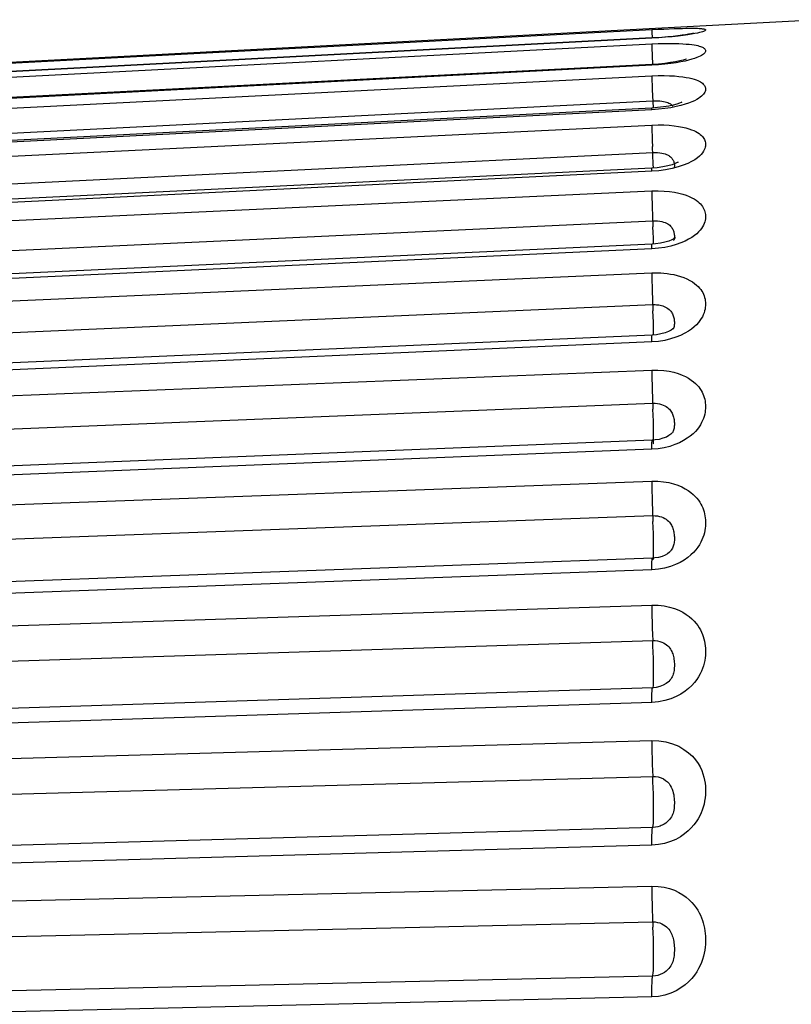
# Model space of a CAD drawing. Extents: x -841 to -216, y -127 to 601.
# Tile 7 of 201: x -836.85 to -832.9, y 212.31 to 217.35. Entities that reach past the tile are written whole.
import ezdxf

# ---------------------------------------------------------------- set-up
doc = ezdxf.new("R2010")
doc.units = 0
doc.header["$LTSCALE"] = 23.1
doc.layers.add('HEATSINK_AM_0', color=7, linetype='CONTINUOUS')

msp = doc.modelspace()

# ---------------------------------------------------------------- linework, layer by layer
at = {"layer": 'HEATSINK_AM_0', "color": 7}
for p, q in [((-832.7305, 217.3465), (-839.8898, 216.9712)), ((-833.6155, 217.253), (-839.8898, 216.9248)), ((-833.6155, 217.252), (-839.8898, 216.9237)), ((-839.8898, 216.8988), (-833.6155, 217.2229)), ((-833.6155, 217.252), (-833.6155, 217.253)), ((-833.6135, 217.1637), (-833.6114, 217.1177)), ((-833.6155, 217.1134), (-839.8898, 216.7893)), ((-833.6154, 217.1175), (-839.8896, 216.7934)), ((-839.8898, 216.7434), (-833.6155, 217.0597)), ((-839.8852, 216.6156), (-833.611, 216.9319)), ((-833.5749, 216.9314), (-833.5647, 216.9303)), ((-833.6155, 216.886), (-839.8898, 216.5696)), ((-833.6152, 216.895), (-839.8894, 216.5787)), ((-833.5189, 216.8967), (-833.5491, 216.892)), ((-839.8898, 216.5032), (-833.6155, 216.8082)), ((-839.8852, 216.3624), (-833.611, 216.6674)), ((-833.6085, 216.6094), (-833.6123, 216.6983)), ((-833.6155, 216.5721), (-839.8898, 216.2669)), ((-833.6149, 216.5879), (-839.8891, 216.2829)), ((-833.58, 216.5749), (-833.6155, 216.5721)), ((-833.5884, 216.59), (-833.6149, 216.5879)), ((-833.6078, 216.5885), (-833.6085, 216.6094)), ((-833.5458, 216.5795), (-833.58, 216.5749)), ((-833.5124, 216.586), (-833.5458, 216.5795)), ((-833.5124, 216.6055), (-833.5336, 216.5995)), ((-839.8898, 216.1807), (-833.6155, 216.4712)), ((-839.8852, 216.0285), (-833.611, 216.3189)), ((-833.6085, 216.2591), (-833.6097, 216.2885)), ((-833.6076, 216.2319), (-833.6085, 216.2591)), ((-833.5033, 216.22), (-833.5042, 216.2179)), ((-833.6155, 216.1753), (-839.8898, 215.8847)), ((-833.6144, 216.1997), (-839.8887, 215.9092)), ((-833.5812, 216.1782), (-833.6155, 216.1753)), ((-833.5963, 216.201), (-833.6144, 216.1997)), ((-839.8898, 215.7795), (-833.6155, 216.0523)), ((-839.8852, 215.6175), (-833.611, 215.8903)), ((-833.607, 215.7745), (-833.6076, 215.8008)), ((-833.5068, 215.7655), (-833.5068, 215.7655)), ((-833.6139, 215.7346), (-839.8882, 215.4618)), ((-833.4924, 215.7237), (-833.5198, 215.715)), ((-833.6155, 215.6998), (-839.8898, 215.4269)), ((-833.5816, 215.7028), (-833.6155, 215.6998)), ((-839.8898, 215.3041), (-833.6155, 215.5561)), ((-839.8852, 215.1341), (-833.611, 215.3861)), ((-833.5108, 215.2358), (-833.511, 215.2356)), ((-833.6133, 215.1976), (-839.8876, 214.9456)), ((-833.6155, 215.151), (-839.8898, 214.8988)), ((-833.5833, 215.1538), (-833.6155, 215.151)), ((-839.8898, 214.7596), (-833.6155, 214.9881)), ((-839.8852, 214.5834), (-833.611, 214.812)), ((-833.5177, 214.6335), (-833.5179, 214.6331)), ((-833.6127, 214.5947), (-839.8869, 214.3662)), ((-833.6155, 214.5347), (-839.8898, 214.306)), ((-839.8898, 214.152), (-833.6155, 214.3545)), ((-839.8852, 213.9716), (-833.611, 214.1742)), ((-833.6119, 213.9325), (-839.8862, 213.73)), ((-833.61, 213.9299), (-833.6097, 213.9301)), ((-833.6155, 213.8578), (-839.8898, 213.6551)), ((-839.8898, 213.4879), (-833.6155, 213.6622)), ((-839.8852, 213.3053), (-833.611, 213.4796)), ((-833.611, 213.2182), (-839.8852, 213.0439)), ((-833.6155, 213.1277), (-839.8898, 212.9532)), ((-833.5819, 213.1307), (-833.6155, 213.1277)), ((-839.8898, 212.7746), (-833.6155, 212.9188)), ((-839.8852, 212.5918), (-833.611, 212.736)), ((-833.611, 212.4589), (-839.8852, 212.3148)), ((-833.6155, 212.3523), (-839.8898, 212.2079))]:
    msp.add_line(p, q, dxfattribs=at)
for points in [[(-839.8898, 216.9677), (-833.5837, 217.2975), (-833.5541, 217.2989), (-833.5264, 217.3001), (-833.5012, 217.301)], [(-833.6155, 217.2959), (-833.6154, 217.2921), (-833.6151, 217.2827), (-833.6137, 217.2531)], [(-833.4047, 217.2765), (-833.4024, 217.2772), (-833.4032, 217.277), (-833.408, 217.2759), (-833.4163, 217.2741), (-833.4282, 217.2719), (-833.4431, 217.2695), (-833.4614, 217.2669), (-833.4827, 217.2641), (-833.5071, 217.2614), (-833.5342, 217.2588)], [(-833.5012, 217.301), (-833.4788, 217.3017), (-833.459, 217.3023), (-833.4414, 217.3026), (-833.4259, 217.3028), (-833.4123, 217.3029), (-833.4006, 217.3028), (-833.3905, 217.3026), (-833.3819, 217.3024), (-833.3745, 217.302), (-833.3681, 217.3016), (-833.3625, 217.3011), (-833.3577, 217.3006), (-833.3535, 217.2999), (-833.3499, 217.2992), (-833.347, 217.2985), (-833.3447, 217.2977), (-833.343, 217.2968), (-833.3419, 217.2958), (-833.3413, 217.2949), (-833.3413, 217.2938), (-833.3418, 217.2927), (-833.3429, 217.2915), (-833.3448, 217.2901), (-833.3476, 217.2886), (-833.3515, 217.2869), (-833.3567, 217.285), (-833.3635, 217.2829), (-833.3721, 217.2807), (-833.3829, 217.2782), (-833.3962, 217.2755), (-833.4123, 217.2726), (-833.4317, 217.2695), (-833.4548, 217.2662), (-833.4816, 217.2629)], [(-833.4816, 217.2629), (-833.5124, 217.2597), (-833.5458, 217.2567), (-833.58, 217.2541), (-833.6155, 217.252)], [(-833.5342, 217.2588), (-833.5638, 217.2563), (-833.5955, 217.2542), (-833.6155, 217.253)], [(-833.6155, 217.2229), (-833.5834, 217.2242), (-833.5534, 217.225), (-833.5255, 217.2253), (-833.5001, 217.2251), (-833.4777, 217.2244), (-833.4577, 217.2235), (-833.4401, 217.2223), (-833.4246, 217.2209), (-833.411, 217.2193), (-833.3994, 217.2176), (-833.3894, 217.2158), (-833.3808, 217.2139), (-833.3735, 217.212), (-833.3672, 217.2101), (-833.3616, 217.2081), (-833.3569, 217.2059), (-833.3527, 217.2037), (-833.3493, 217.2015), (-833.3465, 217.1991), (-833.3443, 217.1967), (-833.3427, 217.1942), (-833.3417, 217.1916), (-833.3413, 217.189), (-833.3414, 217.1863), (-833.3421, 217.1835), (-833.3434, 217.1806), (-833.3455, 217.1775), (-833.3484, 217.1742), (-833.3521, 217.1709), (-833.3567, 217.1675), (-833.3622, 217.164), (-833.3689, 217.1604), (-833.3769, 217.1566), (-833.3865, 217.1527), (-833.3981, 217.1485), (-833.4117, 217.1442), (-833.4276, 217.1398), (-833.4461, 217.1353), (-833.4673, 217.1308), (-833.4914, 217.1265), (-833.5189, 217.1224)], [(-833.6155, 217.2229), (-833.6154, 217.2157), (-833.6151, 217.2032), (-833.6135, 217.1637)], [(-833.5189, 217.1224), (-833.5491, 217.1187), (-833.5812, 217.1157), (-833.6155, 217.1134)], [(-833.4392, 217.1453), (-833.4392, 217.1453), (-833.4446, 217.1434), (-833.4558, 217.1399), (-833.4724, 217.1358), (-833.4939, 217.1313), (-833.5195, 217.127), (-833.549, 217.123), (-833.5816, 217.1198), (-833.6154, 217.1175)], [(-833.6155, 217.1134), (-833.6154, 217.1174), (-833.6154, 217.1175)], [(-833.6155, 217.0597), (-833.5834, 217.0608), (-833.5534, 217.061), (-833.5255, 217.0603), (-833.5001, 217.0589), (-833.4777, 217.057), (-833.4577, 217.0546), (-833.4401, 217.0519), (-833.4246, 217.0488), (-833.411, 217.0456), (-833.3994, 217.0423), (-833.3894, 217.0389), (-833.3808, 217.0355), (-833.3735, 217.0321), (-833.3672, 217.0287), (-833.3616, 217.0251), (-833.3569, 217.0215), (-833.3527, 217.0178), (-833.3493, 217.0139), (-833.3465, 217.01), (-833.3443, 217.006), (-833.3427, 217.002), (-833.3417, 216.9979), (-833.3413, 216.9937), (-833.3414, 216.9894), (-833.3421, 216.985), (-833.3434, 216.9804), (-833.3455, 216.9756), (-833.3484, 216.9707), (-833.3521, 216.9656), (-833.3567, 216.9604), (-833.3622, 216.9553), (-833.3689, 216.9499), (-833.3769, 216.9444), (-833.3865, 216.9386), (-833.3981, 216.9326), (-833.4117, 216.9265), (-833.4276, 216.9203), (-833.4461, 216.914), (-833.4673, 216.9079), (-833.4914, 216.9021), (-833.5189, 216.8967)], [(-833.6155, 217.0597), (-833.6154, 217.0493), (-833.6151, 217.0338), (-833.6144, 217.0136), (-833.6135, 216.9894), (-833.6094, 216.8954)], [(-833.611, 216.9319), (-833.5981, 216.9322), (-833.5861, 216.932), (-833.5749, 216.9314)], [(-833.5647, 216.9303), (-833.5557, 216.9289), (-833.5477, 216.9271), (-833.5406, 216.9252), (-833.5344, 216.923), (-833.5289, 216.9207), (-833.5242, 216.9182), (-833.5201, 216.9157), (-833.5167, 216.913), (-833.5137, 216.9104)], [(-833.4645, 216.9242), (-833.4632, 216.925), (-833.4659, 216.9237), (-833.4739, 216.9202), (-833.4873, 216.9156), (-833.5058, 216.9104), (-833.5292, 216.9052)], [(-833.6155, 216.886), (-833.6154, 216.8932), (-833.6152, 216.895)], [(-833.5491, 216.892), (-833.5812, 216.8885), (-833.6155, 216.886)], [(-833.5292, 216.9052), (-833.5567, 216.9005), (-833.5872, 216.897), (-833.6152, 216.895)], [(-833.5137, 216.9104), (-833.5111, 216.9076), (-833.5088, 216.9048)], [(-833.6155, 216.8082), (-833.5837, 216.809), (-833.5541, 216.8087), (-833.5264, 216.8071), (-833.5011, 216.8046), (-833.4788, 216.8015), (-833.459, 216.7977), (-833.4414, 216.7935), (-833.4258, 216.789), (-833.4123, 216.7843), (-833.4005, 216.7795), (-833.3905, 216.7746), (-833.3819, 216.7697), (-833.3744, 216.7649), (-833.3681, 216.76), (-833.3625, 216.7551), (-833.3576, 216.7501), (-833.3534, 216.7449), (-833.3499, 216.7397), (-833.347, 216.7343), (-833.3447, 216.7288), (-833.343, 216.7233), (-833.3419, 216.7178), (-833.3413, 216.7122), (-833.3413, 216.7066), (-833.3418, 216.7008), (-833.343, 216.6947), (-833.3448, 216.6883), (-833.3476, 216.6814), (-833.3515, 216.674), (-833.3567, 216.6662), (-833.3635, 216.6579), (-833.3721, 216.6493), (-833.3829, 216.6403), (-833.3962, 216.631), (-833.4124, 216.6216), (-833.4317, 216.6121), (-833.4548, 216.6028), (-833.4816, 216.594), (-833.5124, 216.586)], [(-833.6155, 216.8082), (-833.6154, 216.7948), (-833.6151, 216.7764), (-833.6144, 216.7537), (-833.6135, 216.7274), (-833.6123, 216.6983)], [(-833.611, 216.6674), (-833.5983, 216.6676), (-833.5864, 216.6673), (-833.5753, 216.6662), (-833.5651, 216.6647), (-833.5562, 216.6628), (-833.5482, 216.6605), (-833.5411, 216.658), (-833.5349, 216.6552), (-833.5294, 216.6523), (-833.5247, 216.6492), (-833.5206, 216.646), (-833.5171, 216.6428), (-833.5141, 216.6395), (-833.5115, 216.6361), (-833.5092, 216.6327)], [(-833.4842, 216.6166), (-833.4821, 216.6186), (-833.4817, 216.6189), (-833.4867, 216.6161), (-833.4968, 216.6113), (-833.5124, 216.6055)], [(-833.5092, 216.6327), (-833.5072, 216.6291), (-833.5055, 216.6254), (-833.504, 216.6216), (-833.5028, 216.6177), (-833.5018, 216.6139), (-833.5011, 216.6101)], [(-833.6155, 216.5721), (-833.6154, 216.5826), (-833.6151, 216.5875), (-833.6149, 216.5879)], [(-833.5336, 216.5995), (-833.5594, 216.594), (-833.5884, 216.59)], [(-833.5011, 216.6101), (-833.5006, 216.6064), (-833.5004, 216.603), (-833.5004, 216.5996), (-833.5006, 216.5965), (-833.5011, 216.5934), (-833.5019, 216.5905)], [(-833.6155, 216.4712), (-833.5834, 216.4717), (-833.5534, 216.4707), (-833.5255, 216.4682), (-833.5001, 216.4645), (-833.4777, 216.46), (-833.4578, 216.4548), (-833.4401, 216.4491), (-833.4246, 216.443), (-833.411, 216.4367), (-833.3994, 216.4303), (-833.3894, 216.4239), (-833.3808, 216.4175), (-833.3735, 216.4112), (-833.3672, 216.4049), (-833.3616, 216.3985), (-833.3569, 216.392), (-833.3527, 216.3853), (-833.3493, 216.3785), (-833.3465, 216.3716), (-833.3443, 216.3646), (-833.3427, 216.3576), (-833.3417, 216.3505), (-833.3413, 216.3434), (-833.3414, 216.3361), (-833.3421, 216.3287), (-833.3434, 216.321), (-833.3455, 216.313), (-833.3484, 216.3048), (-833.3521, 216.2964), (-833.3567, 216.2879), (-833.3622, 216.2795), (-833.3689, 216.2709), (-833.3769, 216.262), (-833.3865, 216.2529), (-833.3981, 216.2434), (-833.4117, 216.2339), (-833.4276, 216.2242), (-833.4461, 216.2148), (-833.4673, 216.2056), (-833.4914, 216.197), (-833.5189, 216.1893)], [(-833.6155, 216.4712), (-833.6154, 216.4548), (-833.6151, 216.4338), (-833.6144, 216.4089), (-833.6135, 216.3808), (-833.6123, 216.3505), (-833.6097, 216.2885)], [(-833.611, 216.3189), (-833.5981, 216.3191), (-833.5861, 216.3184), (-833.5749, 216.317), (-833.5647, 216.315), (-833.5557, 216.3125), (-833.5477, 216.3097), (-833.5406, 216.3065), (-833.5344, 216.3031), (-833.5289, 216.2994), (-833.5242, 216.2957), (-833.5201, 216.2918), (-833.5167, 216.2879), (-833.5137, 216.284), (-833.5111, 216.2799), (-833.5088, 216.2758), (-833.5069, 216.2715)], [(-833.5069, 216.2715), (-833.5052, 216.267), (-833.5037, 216.2624), (-833.5026, 216.2578), (-833.5016, 216.2531), (-833.501, 216.2485), (-833.5006, 216.244), (-833.5004, 216.2396), (-833.5004, 216.2354), (-833.5007, 216.2314)], [(-833.6068, 216.2002), (-833.607, 216.2074), (-833.6076, 216.2319)], [(-833.5138, 216.2213), (-833.5292, 216.2152), (-833.5485, 216.2094)], [(-833.4956, 216.2314), (-833.4949, 216.2322), (-833.4965, 216.2309), (-833.5028, 216.2269), (-833.5138, 216.2213)], [(-833.5007, 216.2314), (-833.5013, 216.2275), (-833.5021, 216.2237), (-833.5033, 216.22)], [(-833.6155, 216.1753), (-833.6154, 216.1888), (-833.6151, 216.197), (-833.6144, 216.1997)], [(-833.5485, 216.2094), (-833.5711, 216.2045), (-833.5963, 216.201)], [(-833.5189, 216.1893), (-833.5491, 216.1827), (-833.5812, 216.1782)], [(-833.6155, 216.0523), (-833.6001, 216.0527), (-833.5847, 216.0526), (-833.5694, 216.0521), (-833.5539, 216.051), (-833.5377, 216.0493), (-833.5211, 216.0469), (-833.5039, 216.0436), (-833.4865, 216.0395), (-833.4693, 216.0345), (-833.4524, 216.0286), (-833.4365, 216.0218), (-833.4217, 216.0144), (-833.4085, 216.0065), (-833.3969, 215.9985), (-833.3871, 215.9905), (-833.3788, 215.9826), (-833.3716, 215.9749), (-833.3655, 215.9672), (-833.3602, 215.9594), (-833.3557, 215.9516), (-833.3518, 215.9436), (-833.3485, 215.9355), (-833.3459, 215.9273), (-833.3439, 215.919), (-833.3425, 215.9106), (-833.3416, 215.9023), (-833.3413, 215.8938), (-833.3415, 215.8852), (-833.3423, 215.8764), (-833.3437, 215.8673), (-833.3459, 215.8579), (-833.3489, 215.8482), (-833.3527, 215.8384), (-833.3574, 215.8285), (-833.363, 215.8187), (-833.3697, 215.8086), (-833.3778, 215.7983), (-833.3875, 215.7877), (-833.3991, 215.7767), (-833.4128, 215.7657), (-833.4288, 215.7546), (-833.4472, 215.7438), (-833.4684, 215.7334), (-833.4924, 215.7237)], [(-833.6155, 216.0523), (-833.6154, 216.0331), (-833.6151, 216.0097), (-833.6144, 215.9828), (-833.6135, 215.9533), (-833.6123, 215.9222), (-833.6097, 215.8595)], [(-833.611, 215.8903), (-833.6048, 215.8904), (-833.5986, 215.8903), (-833.5925, 215.89), (-833.5863, 215.8894), (-833.5798, 215.8886), (-833.5732, 215.8873), (-833.5663, 215.8857), (-833.5593, 215.8835), (-833.5524, 215.8809), (-833.5456, 215.8779), (-833.5392, 215.8743), (-833.5332, 215.8703), (-833.5279, 215.866), (-833.5232, 215.8615), (-833.5192, 215.857), (-833.5158, 215.8524), (-833.5129, 215.8479), (-833.5104, 215.8432), (-833.5082, 215.8384), (-833.5064, 215.8334), (-833.5048, 215.8283), (-833.5034, 215.8231), (-833.5023, 215.8178), (-833.5015, 215.8124), (-833.5009, 215.8072), (-833.5005, 215.8019), (-833.5004, 215.7969), (-833.5004, 215.7919), (-833.5008, 215.7871), (-833.5014, 215.7824), (-833.5023, 215.7778), (-833.5035, 215.7733), (-833.5051, 215.7691), (-833.5068, 215.7655)], [(-833.6076, 215.8008), (-833.6085, 215.8294), (-833.6097, 215.8595)], [(-833.6064, 215.7352), (-833.6066, 215.7513), (-833.607, 215.7745)], [(-833.5062, 215.7667), (-833.5056, 215.7677), (-833.5049, 215.7687), (-833.508, 215.7659), (-833.5165, 215.7601)], [(-833.6155, 215.6998), (-833.6154, 215.7163), (-833.6151, 215.7277), (-833.6144, 215.7337), (-833.6139, 215.7346)], [(-833.5165, 215.7601), (-833.5303, 215.753), (-833.5481, 215.7461), (-833.5691, 215.7404), (-833.5921, 215.7364), (-833.6139, 215.7346)], [(-833.5198, 215.715), (-833.5497, 215.7078), (-833.5816, 215.7028)], [(-833.6155, 215.5561), (-833.6154, 215.5344), (-833.6151, 215.5088), (-833.6144, 215.4803), (-833.6135, 215.4497), (-833.6123, 215.418), (-833.6097, 215.3554)], [(-833.6155, 215.5561), (-833.5842, 215.556), (-833.555, 215.5541), (-833.5277, 215.5501), (-833.5028, 215.5446), (-833.4807, 215.5381), (-833.461, 215.5306), (-833.4434, 215.5225), (-833.4279, 215.514), (-833.4143, 215.5051), (-833.4025, 215.4961), (-833.3923, 215.4872), (-833.3836, 215.4784), (-833.376, 215.4697), (-833.3696, 215.461), (-833.3639, 215.4523), (-833.3589, 215.4435), (-833.3546, 215.4345), (-833.351, 215.4254), (-833.3479, 215.4161), (-833.3455, 215.4068), (-833.3436, 215.3973), (-833.3423, 215.3879), (-833.3415, 215.3785), (-833.3413, 215.3691)], [(-833.611, 215.3861), (-833.5985, 215.386), (-833.5867, 215.385), (-833.5758, 215.383), (-833.5658, 215.3804), (-833.5569, 215.3771), (-833.549, 215.3734), (-833.542, 215.3694), (-833.5357, 215.365), (-833.5302, 215.3604), (-833.5254, 215.3556), (-833.5213, 215.3508), (-833.5178, 215.346), (-833.5147, 215.3411), (-833.5121, 215.3361), (-833.5097, 215.331), (-833.5077, 215.3257), (-833.5059, 215.3203), (-833.5044, 215.3146), (-833.5032, 215.3089), (-833.5021, 215.303), (-833.5013, 215.2971), (-833.5008, 215.2912), (-833.5005, 215.2855), (-833.5004, 215.2799)], [(-833.3413, 215.3691), (-833.3415, 215.3598), (-833.3423, 215.3501), (-833.3437, 215.3401), (-833.3457, 215.3298), (-833.3485, 215.3192), (-833.352, 215.3086), (-833.3562, 215.298), (-833.3613, 215.2873), (-833.3673, 215.2766), (-833.3745, 215.2656), (-833.3831, 215.2543), (-833.3932, 215.2426), (-833.4052, 215.2308), (-833.4191, 215.219), (-833.4351, 215.2072), (-833.4534, 215.1958), (-833.4742, 215.1849), (-833.4977, 215.1749), (-833.5241, 215.166)], [(-833.607, 215.2673), (-833.6076, 215.2951), (-833.6085, 215.3248), (-833.6097, 215.3554)], [(-833.6064, 215.2204), (-833.6066, 215.2422), (-833.607, 215.2673)], [(-833.5004, 215.2799), (-833.5005, 215.2745), (-833.5008, 215.2691), (-833.5014, 215.2638), (-833.5022, 215.2587), (-833.5034, 215.2536), (-833.5048, 215.2487), (-833.5066, 215.2441), (-833.5087, 215.2397), (-833.5108, 215.2358)], [(-833.5415, 215.2139), (-833.5586, 215.2073), (-833.5782, 215.202), (-833.5994, 215.1986), (-833.6133, 215.1976)], [(-833.607, 215.1895), (-833.6066, 215.2027), (-833.6064, 215.2204)], [(-833.511, 215.2356), (-833.5111, 215.2353), (-833.5132, 215.2327), (-833.5185, 215.2278), (-833.528, 215.2211), (-833.5415, 215.2139)], [(-833.6155, 215.151), (-833.6154, 215.1702), (-833.6151, 215.1847), (-833.6144, 215.1939), (-833.6135, 215.1975), (-833.6133, 215.1976)], [(-833.6086, 215.1783), (-833.6076, 215.1813), (-833.607, 215.1895)], [(-833.5241, 215.166), (-833.5528, 215.1587), (-833.5833, 215.1538)], [(-833.6155, 214.9881), (-833.6154, 214.964), (-833.6151, 214.9366), (-833.6144, 214.9067), (-833.6135, 214.8753), (-833.6123, 214.8434), (-833.6097, 214.7817)], [(-833.6155, 214.9881), (-833.5848, 214.9878), (-833.5561, 214.9854), (-833.5291, 214.9808), (-833.5044, 214.9746), (-833.4825, 214.9672), (-833.4629, 214.9589), (-833.4454, 214.9498), (-833.4299, 214.9403), (-833.4163, 214.9304), (-833.4044, 214.9203), (-833.3941, 214.9104), (-833.3852, 214.9005), (-833.3776, 214.8908), (-833.371, 214.8811), (-833.3652, 214.8715), (-833.3602, 214.8617), (-833.3558, 214.8519), (-833.352, 214.8418), (-833.3488, 214.8316), (-833.3462, 214.8213), (-833.3442, 214.811), (-833.3427, 214.8006), (-833.3417, 214.7902), (-833.3413, 214.7797), (-833.3413, 214.7691), (-833.3419, 214.7583), (-833.3431, 214.7472), (-833.3449, 214.7358), (-833.3474, 214.7239), (-833.3507, 214.7118), (-833.3548, 214.6998), (-833.3597, 214.6877), (-833.3655, 214.6757), (-833.3725, 214.6634), (-833.3808, 214.6507), (-833.3908, 214.6377), (-833.4025, 214.6244), (-833.4162, 214.6111), (-833.4321, 214.5979), (-833.4503, 214.5851), (-833.471, 214.5729), (-833.4944, 214.5617), (-833.5211, 214.5516)], [(-833.611, 214.812), (-833.5987, 214.8118), (-833.5872, 214.8106), (-833.5763, 214.8084), (-833.5664, 214.8055), (-833.5576, 214.802), (-833.5498, 214.798), (-833.5427, 214.7935), (-833.5365, 214.7888), (-833.531, 214.7839), (-833.5262, 214.7788), (-833.5221, 214.7736), (-833.5185, 214.7683), (-833.5154, 214.7631), (-833.5127, 214.7577), (-833.5103, 214.7523), (-833.5082, 214.7467), (-833.5064, 214.7409), (-833.5049, 214.7349), (-833.5035, 214.7287), (-833.5024, 214.7224), (-833.5016, 214.7161), (-833.501, 214.7097), (-833.5006, 214.7033), (-833.5004, 214.6971), (-833.5004, 214.6909), (-833.5006, 214.6847), (-833.5011, 214.6787), (-833.5019, 214.6727), (-833.503, 214.6667), (-833.5043, 214.661), (-833.506, 214.6555), (-833.5081, 214.6502)], [(-833.6066, 214.6646), (-833.607, 214.6915), (-833.6076, 214.7205), (-833.6085, 214.7509), (-833.6097, 214.7817)], [(-833.6066, 214.6204), (-833.6064, 214.6407), (-833.6066, 214.6646)], [(-833.5179, 214.6331), (-833.5199, 214.6307), (-833.5261, 214.6246), (-833.5354, 214.6176), (-833.5479, 214.6104), (-833.5633, 214.6039), (-833.5809, 214.5989), (-833.5996, 214.5957), (-833.6127, 214.5947)], [(-833.6076, 214.5931), (-833.607, 214.6044), (-833.6066, 214.6204)], [(-833.5081, 214.6502), (-833.5104, 214.6451), (-833.5133, 214.64), (-833.5167, 214.6348), (-833.5177, 214.6335)], [(-833.6155, 214.5347), (-833.6154, 214.5565), (-833.6151, 214.5739), (-833.6144, 214.5862), (-833.6135, 214.5932), (-833.6127, 214.5947)], [(-833.6093, 214.5857), (-833.6085, 214.5869), (-833.6076, 214.5931)], [(-833.5211, 214.5516), (-833.5504, 214.5433), (-833.5818, 214.5378), (-833.6155, 214.5347)], [(-833.6155, 214.3545), (-833.6154, 214.3283), (-833.6151, 214.2994), (-833.6144, 214.2685), (-833.6135, 214.2366), (-833.6123, 214.2049), (-833.611, 214.1742)], [(-833.6155, 214.3545), (-833.5834, 214.3537), (-833.5534, 214.3506), (-833.5255, 214.3449), (-833.5001, 214.3372), (-833.4777, 214.3283), (-833.4577, 214.3183), (-833.4401, 214.3075), (-833.4246, 214.2962), (-833.411, 214.2846), (-833.3994, 214.2729), (-833.3894, 214.2615), (-833.3808, 214.2501), (-833.3735, 214.2389), (-833.3672, 214.2278), (-833.3616, 214.2166), (-833.3569, 214.2052), (-833.3527, 214.1937), (-833.3493, 214.182), (-833.3465, 214.1701), (-833.3443, 214.1582), (-833.3427, 214.1463), (-833.3417, 214.1343), (-833.3413, 214.1223), (-833.3414, 214.1101), (-833.3421, 214.0977), (-833.3434, 214.0849), (-833.3455, 214.0717), (-833.3484, 214.0581), (-833.3521, 214.0444), (-833.3567, 214.0306), (-833.3622, 214.0169), (-833.3689, 214.003), (-833.3769, 213.9887), (-833.3865, 213.9741), (-833.3981, 213.9592), (-833.4117, 213.9441), (-833.4276, 213.9291), (-833.4461, 213.9145), (-833.4673, 213.9005)], [(-833.6097, 213.9301), (-833.6085, 213.9343), (-833.6076, 213.9437), (-833.607, 213.9579), (-833.6066, 213.9766), (-833.6064, 213.9991), (-833.6066, 214.0249), (-833.607, 214.0533), (-833.6076, 214.0832), (-833.6085, 214.1139), (-833.6097, 214.1446), (-833.611, 214.1742)], [(-833.611, 214.1742), (-833.5981, 214.1738), (-833.5861, 214.1723), (-833.5749, 214.1697), (-833.5647, 214.1661), (-833.5557, 214.162), (-833.5477, 214.1572), (-833.5406, 214.1521), (-833.5344, 214.1466), (-833.5289, 214.1409), (-833.5242, 214.1351), (-833.5201, 214.1292), (-833.5167, 214.1233), (-833.5137, 214.1174), (-833.5111, 214.1113), (-833.5088, 214.105), (-833.5069, 214.0986), (-833.5052, 214.0919), (-833.5037, 214.085), (-833.5026, 214.0779), (-833.5016, 214.0707), (-833.501, 214.0635), (-833.5006, 214.0563), (-833.5004, 214.0491), (-833.5004, 214.042), (-833.5007, 214.0349), (-833.5013, 214.0279), (-833.5021, 214.0209), (-833.5033, 214.0141), (-833.5049, 214.0075), (-833.5068, 214.0011), (-833.5091, 213.9949), (-833.5118, 213.9889), (-833.5151, 213.9829), (-833.519, 213.9769), (-833.5237, 213.9708), (-833.5292, 213.9648), (-833.531, 213.963)], [(-833.531, 213.963), (-833.543, 213.9535), (-833.5575, 213.9453), (-833.5748, 213.9386), (-833.5938, 213.9342), (-833.6119, 213.9325)], [(-833.6155, 213.8578), (-833.6154, 213.8819), (-833.6151, 213.902), (-833.6144, 213.9174), (-833.6135, 213.9275), (-833.6123, 213.9322), (-833.6119, 213.9325)], [(-833.4673, 213.9005), (-833.4914, 213.8877), (-833.519, 213.8762), (-833.5492, 213.867), (-833.5813, 213.861), (-833.6155, 213.8578)], [(-833.6155, 213.6622), (-833.6154, 213.6342), (-833.6151, 213.604), (-833.6144, 213.5725), (-833.6135, 213.5405), (-833.6123, 213.5093), (-833.611, 213.4796)], [(-833.6155, 213.6622), (-833.5793, 213.661), (-833.5444, 213.6558), (-833.5101, 213.6461), (-833.4784, 213.6332), (-833.4513, 213.6177), (-833.4279, 213.6006), (-833.4087, 213.5828), (-833.3928, 213.5644), (-833.3797, 213.546), (-833.3693, 213.5277), (-833.3609, 213.5097), (-833.3545, 213.4923), (-833.3497, 213.4756), (-833.3462, 213.4597), (-833.3437, 213.4445), (-833.3422, 213.4298), (-833.3414, 213.4151), (-833.3413, 213.4002), (-833.342, 213.3848), (-833.3435, 213.3692), (-833.3458, 213.3533), (-833.3491, 213.3375), (-833.3531, 213.3222), (-833.3581, 213.3072), (-833.3638, 213.2926), (-833.3706, 213.2781), (-833.3788, 213.263), (-833.3886, 213.2477), (-833.4003, 213.232), (-833.414, 213.2162), (-833.43, 213.2006), (-833.4484, 213.1854), (-833.4695, 213.171), (-833.4934, 213.1578), (-833.5206, 213.1461), (-833.5503, 213.1368), (-833.5819, 213.1307)], [(-833.607, 213.257), (-833.6066, 213.2782), (-833.6064, 213.3028), (-833.6066, 213.3302), (-833.607, 213.3597), (-833.6076, 213.3902), (-833.6085, 213.421), (-833.6097, 213.4511), (-833.611, 213.4796)], [(-833.611, 213.4796), (-833.5966, 213.4792), (-833.5825, 213.4767), (-833.5687, 213.4724), (-833.556, 213.4664), (-833.5451, 213.4593), (-833.5357, 213.4512), (-833.5279, 213.4426), (-833.5215, 213.4336), (-833.5162, 213.4242), (-833.5119, 213.4146), (-833.5085, 213.4048), (-833.5059, 213.3951), (-833.5039, 213.3855), (-833.5024, 213.3761), (-833.5014, 213.3671), (-833.5008, 213.3583), (-833.5004, 213.3495), (-833.5004, 213.3407), (-833.5007, 213.3319), (-833.5013, 213.3232), (-833.5023, 213.3148), (-833.5036, 213.3067), (-833.5053, 213.2992), (-833.5074, 213.2922), (-833.5097, 213.2855), (-833.5125, 213.2791), (-833.5159, 213.2726), (-833.5198, 213.2662), (-833.5246, 213.2597), (-833.5301, 213.2533), (-833.5366, 213.247), (-833.544, 213.2409), (-833.5524, 213.2352), (-833.562, 213.23), (-833.5671, 213.2277)], [(-833.611, 213.2182), (-833.6097, 213.2203), (-833.6085, 213.2277), (-833.6076, 213.2401), (-833.607, 213.257)], [(-833.6155, 213.1277), (-833.6154, 213.1538), (-833.6151, 213.1764), (-833.6144, 213.1946), (-833.6135, 213.2079), (-833.6123, 213.2158), (-833.611, 213.2182)], [(-833.5672, 213.2277), (-833.5729, 213.2254), (-833.5849, 213.2217), (-833.5976, 213.2193), (-833.611, 213.2182)], [(-833.6155, 212.9188), (-833.6154, 212.8894), (-833.6151, 212.8583), (-833.6144, 212.8264), (-833.6135, 212.7947), (-833.6123, 212.7643), (-833.6097, 212.7088)], [(-833.6155, 212.9188), (-833.5834, 212.9175), (-833.5534, 212.9135), (-833.5255, 212.9064), (-833.5001, 212.8973), (-833.4777, 212.8866), (-833.4577, 212.8748), (-833.4401, 212.8622), (-833.4246, 212.8489), (-833.411, 212.8354), (-833.3994, 212.8219), (-833.3894, 212.8085), (-833.3808, 212.7954), (-833.3735, 212.7824), (-833.3672, 212.7696), (-833.3616, 212.7566), (-833.3569, 212.7436), (-833.3527, 212.7303), (-833.3493, 212.7169), (-833.3465, 212.7033), (-833.3443, 212.6897), (-833.3427, 212.676), (-833.3417, 212.6624), (-833.3413, 212.6486), (-833.3414, 212.6347), (-833.3421, 212.6206), (-833.3434, 212.606), (-833.3455, 212.591), (-833.3484, 212.5756), (-833.3521, 212.56), (-833.3567, 212.5444), (-833.3622, 212.5289), (-833.3689, 212.5132), (-833.3769, 212.4972), (-833.3865, 212.4808), (-833.3981, 212.464), (-833.4117, 212.4471), (-833.4276, 212.4303), (-833.4461, 212.4141), (-833.4673, 212.3985), (-833.4914, 212.3843), (-833.5189, 212.3718), (-833.5491, 212.3618), (-833.5812, 212.3554), (-833.6155, 212.3523)], [(-833.6123, 212.4533), (-833.6097, 212.4643), (-833.6085, 212.4747), (-833.6076, 212.49), (-833.607, 212.5096), (-833.6066, 212.5329), (-833.6064, 212.5593), (-833.6066, 212.5881), (-833.607, 212.6183), (-833.6076, 212.6491), (-833.6085, 212.6796), (-833.6097, 212.7088)], [(-833.611, 212.736), (-833.5981, 212.7355), (-833.5861, 212.7336), (-833.5749, 212.7305), (-833.5647, 212.7264), (-833.5557, 212.7217), (-833.5477, 212.7163), (-833.5406, 212.7105), (-833.5344, 212.7044), (-833.5289, 212.698), (-833.5242, 212.6915), (-833.5201, 212.685), (-833.5167, 212.6784), (-833.5137, 212.6718), (-833.5111, 212.6651), (-833.5088, 212.6582), (-833.5069, 212.6511), (-833.5052, 212.6437), (-833.5037, 212.6361), (-833.5026, 212.6282), (-833.5016, 212.6202), (-833.501, 212.6121), (-833.5006, 212.604), (-833.5004, 212.5958), (-833.5004, 212.5877), (-833.5007, 212.5796), (-833.5013, 212.5715), (-833.5021, 212.5633), (-833.5033, 212.5553), (-833.5049, 212.5475), (-833.5068, 212.5399), (-833.5091, 212.5326), (-833.5118, 212.5255), (-833.5151, 212.5184), (-833.519, 212.5113), (-833.5237, 212.5042), (-833.5292, 212.4971), (-833.5356, 212.4902), (-833.543, 212.4836), (-833.5515, 212.4774), (-833.5612, 212.4717), (-833.5723, 212.4667), (-833.5844, 212.4627), (-833.5973, 212.4601), (-833.611, 212.4589)], [(-833.6155, 212.3523), (-833.6154, 212.3802), (-833.6151, 212.405), (-833.6144, 212.4259), (-833.6135, 212.4421), (-833.6123, 212.4533)]]:
    msp.add_lwpolyline(points, dxfattribs=at)

doc.saveas('drawing.dxf')
